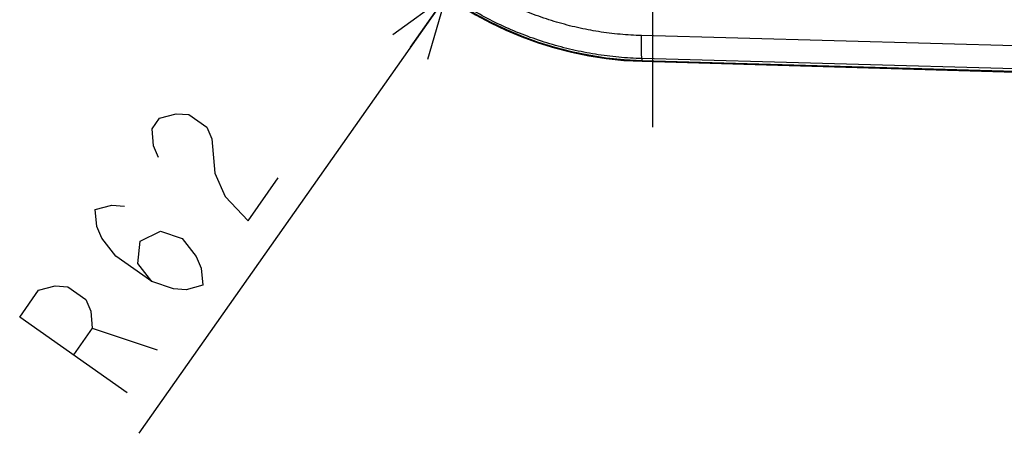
# Model space of a CAD drawing. Extents: x 0 to 594, y 0 to 420.
# Tile 37 of 57: x 236 to 264, y 303 to 315. Entities that reach past the tile are written whole.
import ezdxf

# ---------------------------------------------------------------- set-up
doc = ezdxf.new("R2010")
doc.units = 0
doc.header["$LTSCALE"] = 32.67
doc.linetypes.add('CENTER', pattern=[0.6, 0.375, -0.075, 0.075, -0.075])
doc.layers.get('0').update_dxf_attribs({"linetype": 'CONTINUOUS'})
doc.layers.add('DEFAULT_1', color=7, linetype='CENTER')
doc.layers.add('DRIV_DIM', color=7, linetype='CONTINUOUS')
doc.styles.get("Standard").update_dxf_attribs({"font": 'txt', "width": 0.8})
doc.dimstyles.new('DIMSTYLE_4', dxfattribs={"dimtxt": 3.8, "dimasz": 1.8, "dimexe": 0.18, "dimexo": 0.0625, "dimgap": 0.09, "dimtad": 1, "dimdec": 0, "dimlfac": 6, "dimtxsty": 'STANDARD', "dimblk": 'OPEN', "dimblk1": 'OPEN', "dimblk2": 'OPEN', "dimcen": 0.09, "dimazin": 3, "dimtfac": 1, "dimtdec": 0, "dimtofl": 0, "dimtmove": 0, "dimatfit": 3, "dimtolj": 1})

# ---------------------------------------------------------------- blocks, each defined once
blk = doc.blocks.new('_OPEN')
at = {"color": 0, "linetype": 'BYBLOCK'}
for p, q in [((0, 0), (-1, 0.342)), ((-1, -0.342), (0, 0)), ((-1, 0), (0, 0))]:
    blk.add_line(p, q, dxfattribs=at)
blk = doc.blocks.new('*D36')
at = {"layer": 'DRIV_DIM', "color": 2, "linetype": 'CONTINUOUS'}
for p, q in [((254.202, 323.956), (239.344, 302.858)), ((248.238, 315.488), (254.202, 323.956)), ((248.238, 315.488), (248.238, 315.488))]:
    blk.add_line(p, q, dxfattribs=at)
at = {"layer": 'DRIV_DIM', "color": 2, "linetype": 'CONTINUOUS', "xscale": 1.8, "yscale": 1.8, "zscale": 1.8, "rotation": 54.847781}
blk.add_blockref('_OPEN', (248.238, 315.488), dxfattribs=at)

msp = doc.modelspace()

# ---------------------------------------------------------------- linework, layer by layer
at = {"color": 9, "linetype": 'CONTINUOUS'}
for p, q in [((289.05792, 313.39519), (253.88899, 314.34721)), ((253.90308, 313.62739), (253.90466, 313.68123)), ((289.07865, 312.72907), (253.90466, 313.68123))]:
    msp.add_line(p, q, dxfattribs=at)
at = {"color": 7, "linetype": 'CONTINUOUS'}
for p, q in [((253.90239, 313.60332), (328.83979, 311.43756)), ((253.90308, 313.62739), (328.84049, 311.46163))]:
    msp.add_line(p, q, dxfattribs=at)
for radius in [10.35741, 10.33333]:
    msp.add_arc((254.2016, 323.95641), radius, 91.655442, 268.344558, dxfattribs=at)
at = {"color": 9, "linetype": 'CONTINUOUS'}
for points, knots in [([(253.88899, 314.34721), (253.68124, 314.35284), (253.26599, 314.37757), (252.64693, 314.45496), (252.03418, 314.57232), (251.43036, 314.72915), (250.83801, 314.92477), (250.25962, 315.15835), (249.69762, 315.42891), (249.15438, 315.7353), (248.63217, 316.07623), (248.13327, 316.45018), (247.8175, 316.72051), (247.66425, 316.86057)], [0, 0, 0, 0, 0.0909352, 0.18186798, 0.27279952, 0.36372609, 0.45464671, 0.54556156, 0.63647038, 0.72737266, 0.8182683, 0.90915841, 1, 1, 1, 1]), ([(253.90466, 313.68123), (253.67868, 313.68737), (253.22698, 313.71459), (252.55372, 313.79998), (251.88755, 313.92959), (251.23141, 314.10283), (250.58815, 314.31895), (249.96057, 314.57699), (249.35142, 314.87583), (248.76335, 315.21414), (248.19889, 315.59046), (247.66054, 316.0031), (247.32051, 316.30128), (247.15565, 316.45576)], [0, 0, 0, 0, 0.09093094, 0.18186055, 0.27278862, 0.36371283, 0.45463175, 0.54554511, 0.63645199, 0.72735144, 0.81824282, 0.90912569, 1, 1, 1, 1]), ([(253.90464, 313.68123), (253.90122, 313.68365), (253.89866, 313.69846), (253.89403, 313.72391), (253.891, 313.76608), (253.88802, 313.82078), (253.88603, 313.88827), (253.8848, 313.96638), (253.88449, 314.05348), (253.88506, 314.14747), (253.88653, 314.24616), (253.88808, 314.31326), (253.88899, 314.34721)], [0, 0, 0, 0, 0.01882133, 0.05966184, 0.1222973, 0.20541931, 0.30714014, 0.42510428, 0.55656173, 0.6984392, 0.84741528, 1, 1, 1, 1])]:
    msp.add_open_spline(points, degree=3, knots=knots, dxfattribs=at)
at = {"layer": 'DEFAULT_1', "color": 7, "linetype": 'CENTER'}
msp.add_line((254.2016, 323.95641), (254.2016, 309.65204), dxfattribs=at)
at = {"layer": 'DRIV_DIM', "color": 2, "linetype": 'CONTINUOUS'}
msp.add_line((237.99868, 305.89663), (239.88034, 305.26877), dxfattribs=at)
for points in [[(239.91661, 310.82033), (239.76708, 311.15801), (239.72697, 311.65104), (239.94575, 311.96171), (240.42344, 312.09009), (240.79175, 312.06311), (241.30958, 311.6985), (241.4591, 311.36082)], [(241.4591, 311.36082), (241.53936, 310.37476), (241.83841, 309.69944), (242.50576, 308.99711), (243.3809, 310.23993)], [(239.71982, 307.24082), (239.31138, 307.76082), (239.38064, 308.4092), (239.96773, 308.6929), (240.59496, 308.48363), (241.00339, 307.96363), (241.15292, 307.62595), (241.19304, 307.13292), (240.71535, 307.00458), (240.34703, 307.03155), (239.71982, 307.24082), (238.68417, 307.97012), (238.27572, 308.49009), (238.1262, 308.82777), (238.08607, 309.3208), (238.56376, 309.44917), (238.93208, 309.4222)], [(239.00518, 304.02595), (235.89821, 306.21382), (236.44517, 306.99055), (236.92289, 307.11893), (237.29118, 307.09195), (237.80901, 306.72734), (237.95854, 306.38966), (237.99868, 305.89663), (237.4517, 305.11991)]]:
    msp.add_lwpolyline(points, dxfattribs=at)

# ---------------------------------------------------------------- dimensions: what is measured, and where the dimension line sits
dim = msp.add_radius_dim(center=(254.2016, 323.95641), mpoint=(248.23831, 315.48793), dimstyle='DIMSTYLE_4', dxfattribs=at)
dim.commit()
dim.dimension.update_dxf_attribs({"geometry": '*D36', "text_midpoint": (238.56762, 303.40457), "dimtype": 164})

doc.saveas('drawing.dxf')
